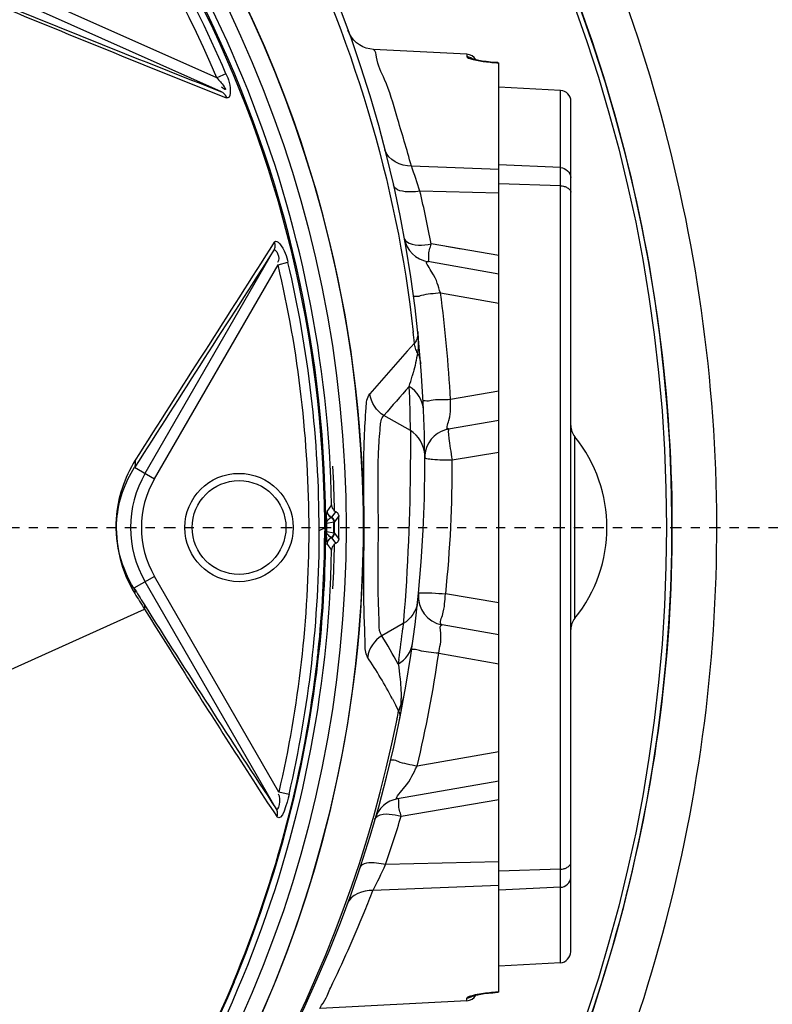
# Model space of a CAD drawing. Header units: inches. Extents: x 22575 to 24734, y 6028 to 6659.
# Tile 46 of 163: x 24602 to 24610, y 6353 to 6364. Entities that reach past the tile are written whole.
import ezdxf

# ---------------------------------------------------------------- set-up
doc = ezdxf.new("R2010")
doc.units = ezdxf.units.IN
doc.header["$LTSCALE"] = 0.5
doc.header["$MEASUREMENT"] = 0
doc.linetypes.add('CENTER', pattern=[2, 1.25, -0.25, 0.25, -0.25])
doc.layers.add('CL', color=1, linetype='Continuous')

# ---------------------------------------------------------------- blocks, each defined once
blk = doc.blocks.new('Flygt Large 14 MGD')
at = {"color": 6, "linetype": 'Continuous'}
for p, q in [((24486.125, 6502.84), (24487.725, 6502.924)), ((24485.777, 6502.746), (24485.777, 6492.603)), ((24486.061, 6502.786), (24486.066, 6502.789)), ((24486.125, 6502.84), (24486.125, 6502.812)), ((24485.102, 6502.426), (24485.777, 6502.464)), ((24485.102, 6502.426), (24485.102, 6492.905)), ((24484.99, 6502.308), (24484.99, 6493.022)), ((24487.246, 6501.876), (24487.239, 6501.86)), ((24485.102, 6501.602), (24485.777, 6501.634)), ((24485.777, 6501.581), (24487.152, 6501.638)), ((24485.102, 6501.405), (24485.777, 6501.426)), ((24485.777, 6501.325), (24487.013, 6501.354)), ((24486.842, 6500.826), (24485.777, 6500.644)), ((24488.207, 6500.744), (24489.637, 6498.267)), ((24486.881, 6500.634), (24485.777, 6500.44)), ((24488.066, 6500.588), (24488.176, 6500.562)), ((24488.176, 6500.562), (24489.535, 6498.208)), ((24485.777, 6500.123), (24486.668, 6500.28)), ((24492.804, 6499.993), (24489.643, 6498.566)), ((24486.904, 6499.611), (24486.87, 6499.678)), ((24486.938, 6499.544), (24486.904, 6499.611)), ((24486.433, 6499.048), (24485.777, 6499.164)), ((24486.867, 6499.116), (24486.874, 6499.165)), ((24485.777, 6498.847), (24486.395, 6498.738)), ((24486.819, 6498.723), (24487.054, 6498.857)), ((24486.819, 6498.723), (24486.824, 6498.772)), ((24484.946, 6498.665), (24484.946, 6496.685)), ((24486.817, 6498.692), (24486.819, 6498.723)), ((24485.777, 6498.498), (24486.357, 6498.4)), ((24489.535, 6498.208), (24489.759, 6498.337)), ((24487.607, 6497.915), (24487.601, 6497.922)), ((24487.623, 6497.893), (24487.607, 6497.915)), ((24487.523, 6497.794), (24487.523, 6497.767)), ((24487.523, 6497.794), (24487.523, 6497.767)), ((24487.523, 6497.794), (24487.569, 6497.733)), ((24487.603, 6497.787), (24487.557, 6497.849)), ((24487.628, 6497.886), (24487.623, 6497.893)), ((24487.649, 6497.857), (24487.628, 6497.886)), ((24487.523, 6497.767), (24487.523, 6497.688)), ((24487.523, 6497.688), (24487.523, 6497.635)), ((24487.654, 6497.718), (24487.576, 6497.732)), ((24487.666, 6497.714), (24487.666, 6497.747)), ((24487.667, 6497.714), (24487.668, 6497.747)), ((24487.677, 6497.679), (24487.677, 6497.747)), ((24487.677, 6497.679), (24487.679, 6497.747)), ((24487.737, 6497.707), (24487.677, 6497.679)), ((24487.523, 6497.635), (24487.523, 6497.582)), ((24487.569, 6497.616), (24487.523, 6497.556)), ((24487.523, 6497.582), (24487.523, 6497.556)), ((24487.576, 6497.618), (24487.654, 6497.632)), ((24487.666, 6497.602), (24487.666, 6497.635)), ((24487.668, 6497.602), (24487.667, 6497.635)), ((24487.677, 6497.603), (24487.677, 6497.635)), ((24487.679, 6497.603), (24487.678, 6497.635)), ((24487.557, 6497.5), (24487.603, 6497.563)), ((24487.628, 6497.464), (24487.644, 6497.485)), ((24487.644, 6497.485), (24487.649, 6497.492)), ((24487.601, 6497.428), (24487.628, 6497.464)), ((24487.601, 6497.428), (24487.628, 6497.464)), ((24489.535, 6497.142), (24488.186, 6494.806)), ((24489.637, 6497.083), (24488.231, 6494.648)), ((24489.752, 6497.017), (24489.535, 6497.142)), ((24486.286, 6496.937), (24485.777, 6496.851)), ((24486.742, 6496.617), (24487.03, 6496.453)), ((24486.324, 6496.599), (24485.777, 6496.503)), ((24485.777, 6496.186), (24486.304, 6496.279)), ((24486.697, 6495.662), (24486.777, 6495.751)), ((24486.412, 6495.115), (24485.777, 6495.227)), ((24485.777, 6494.91), (24486.553, 6494.773)), ((24488.186, 6494.806), (24488.079, 6494.78)), ((24485.777, 6494.705), (24486.515, 6494.58)), ((24486.186, 6494.636), (24486.351, 6494.608)), ((24485.102, 6493.945), (24485.777, 6493.924)), ((24485.777, 6494.024), (24486.637, 6494.004)), ((24485.102, 6493.747), (24485.777, 6493.716)), ((24485.777, 6493.769), (24486.731, 6493.729)), ((24485.102, 6492.905), (24485.777, 6492.869)), ((24488.803, 6492.918), (24491.36, 6491.779)), ((24488.755, 6492.723), (24488.855, 6492.766)), ((24488.855, 6492.766), (24491.312, 6491.672)), ((24485.866, 6492.595), (24485.891, 6492.593)), ((24486.125, 6492.509), (24486.125, 6492.537)), ((24486.125, 6492.509), (24487.144, 6492.456))]:
    blk.add_line(p, q, dxfattribs=at)
at = {"color": 7, "linetype": 'Continuous'}
for p, q in [((24485.777, 6502.746), (24485.777, 6502.747)), ((24485.777, 6502.746), (24485.789, 6502.747)), ((24485.789, 6502.748), (24485.788, 6502.747)), ((24485.789, 6502.747), (24485.789, 6502.748)), ((24487.569, 6497.733), (24487.569, 6497.616)), ((24487.662, 6497.715), (24487.661, 6497.748)), ((24487.661, 6497.602), (24487.662, 6497.635)), ((24487.677, 6497.679), (24487.666, 6497.679)), ((24487.666, 6497.675), (24487.677, 6497.675)), ((24485.789, 6492.603), (24485.777, 6492.603)), ((24485.788, 6492.602), (24485.789, 6492.601)), ((24485.789, 6492.601), (24485.789, 6492.603))]:
    blk.add_line(p, q, dxfattribs=at)
at = {"color": 6, "linetype": 'Continuous'}
for points in [[(24485.913, 6502.759), (24485.891, 6502.757), (24485.867, 6502.754), (24485.842, 6502.752), (24485.816, 6502.75), (24485.789, 6502.748)], [(24486.066, 6502.789), (24486.067, 6502.79), (24486.067, 6502.79), (24486.064, 6502.788), (24486.059, 6502.787), (24486.052, 6502.785), (24486.043, 6502.782), (24486.032, 6502.78), (24486.02, 6502.777), (24486.006, 6502.774), (24485.99, 6502.771), (24485.973, 6502.768), (24485.955, 6502.765), (24485.935, 6502.762), (24485.913, 6502.759)], [(24487.596, 6497.892), (24487.599, 6497.902), (24487.601, 6497.912), (24487.601, 6497.922)], [(24487.523, 6497.794), (24487.524, 6497.799), (24487.524, 6497.804), (24487.525, 6497.809), (24487.527, 6497.815), (24487.529, 6497.82), (24487.532, 6497.825), (24487.535, 6497.83), (24487.538, 6497.834)], [(24487.538, 6497.834), (24487.542, 6497.839), (24487.547, 6497.843), (24487.552, 6497.846), (24487.557, 6497.849)], [(24487.557, 6497.849), (24487.565, 6497.854), (24487.573, 6497.86), (24487.58, 6497.867), (24487.586, 6497.875), (24487.591, 6497.883), (24487.596, 6497.892)], [(24487.529, 6497.529), (24487.527, 6497.535), (24487.525, 6497.54), (24487.524, 6497.545), (24487.524, 6497.551), (24487.523, 6497.556)], [(24487.547, 6497.507), (24487.542, 6497.511), (24487.538, 6497.515), (24487.535, 6497.52), (24487.532, 6497.524), (24487.529, 6497.529)], [(24487.557, 6497.5), (24487.552, 6497.503), (24487.547, 6497.507)], [(24487.601, 6497.428), (24487.601, 6497.438), (24487.599, 6497.448), (24487.596, 6497.457), (24487.591, 6497.466), (24487.586, 6497.474), (24487.58, 6497.482), (24487.573, 6497.489), (24487.565, 6497.495), (24487.557, 6497.5)], [(24485.789, 6492.601), (24485.812, 6492.6), (24485.84, 6492.598), (24485.866, 6492.595)], [(24485.891, 6492.593), (24485.915, 6492.59), (24485.938, 6492.587), (24485.959, 6492.584), (24485.978, 6492.581), (24485.995, 6492.578), (24486.011, 6492.575), (24486.024, 6492.572), (24486.036, 6492.569), (24486.047, 6492.566), (24486.055, 6492.564), (24486.061, 6492.562), (24486.065, 6492.561), (24486.066, 6492.56)], [(24487.144, 6492.456), (24487.183, 6492.451), (24487.223, 6492.442), (24487.261, 6492.427), (24487.297, 6492.407), (24487.33, 6492.383), (24487.36, 6492.354), (24487.385, 6492.322), (24487.407, 6492.287), (24487.423, 6492.25)]]:
    blk.add_lwpolyline(points, dxfattribs=at)
at = {"color": 7, "linetype": 'Continuous'}
for points in [[(24487.649, 6497.857), (24487.648, 6497.847), (24487.646, 6497.837), (24487.643, 6497.828), (24487.639, 6497.819), (24487.633, 6497.811), (24487.627, 6497.804), (24487.62, 6497.797), (24487.612, 6497.792), (24487.596, 6497.783)], [(24487.651, 6497.852), (24487.65, 6497.852), (24487.65, 6497.853), (24487.65, 6497.854), (24487.65, 6497.855), (24487.65, 6497.855), (24487.649, 6497.856), (24487.649, 6497.856), (24487.649, 6497.857), (24487.649, 6497.857)], [(24487.573, 6497.755), (24487.571, 6497.748), (24487.569, 6497.741), (24487.569, 6497.733)], [(24487.596, 6497.783), (24487.59, 6497.779), (24487.585, 6497.774), (24487.58, 6497.768), (24487.576, 6497.762), (24487.573, 6497.755)], [(24487.576, 6497.732), (24487.577, 6497.739), (24487.578, 6497.746), (24487.58, 6497.752), (24487.583, 6497.759), (24487.587, 6497.765), (24487.591, 6497.77), (24487.596, 6497.775)], [(24487.596, 6497.775), (24487.601, 6497.78), (24487.607, 6497.783)], [(24487.655, 6497.731), (24487.655, 6497.729), (24487.655, 6497.728), (24487.655, 6497.726), (24487.654, 6497.725), (24487.654, 6497.724), (24487.654, 6497.722), (24487.654, 6497.721), (24487.654, 6497.719), (24487.654, 6497.718)], [(24487.661, 6497.748), (24487.661, 6497.746), (24487.66, 6497.744), (24487.66, 6497.742), (24487.659, 6497.74), (24487.659, 6497.738), (24487.658, 6497.736), (24487.657, 6497.734), (24487.656, 6497.732), (24487.655, 6497.731)], [(24487.569, 6497.616), (24487.569, 6497.609), (24487.571, 6497.602), (24487.573, 6497.594), (24487.576, 6497.588), (24487.58, 6497.581), (24487.585, 6497.576)], [(24487.58, 6497.597), (24487.578, 6497.604), (24487.577, 6497.611), (24487.576, 6497.618)], [(24487.607, 6497.566), (24487.601, 6497.57), (24487.596, 6497.574), (24487.591, 6497.579), (24487.587, 6497.585), (24487.583, 6497.59), (24487.58, 6497.597)], [(24487.585, 6497.576), (24487.59, 6497.571), (24487.596, 6497.566), (24487.612, 6497.558)], [(24487.654, 6497.632), (24487.654, 6497.63), (24487.654, 6497.629), (24487.654, 6497.627), (24487.654, 6497.626), (24487.654, 6497.625), (24487.655, 6497.623), (24487.655, 6497.622), (24487.655, 6497.62), (24487.655, 6497.619)], [(24487.612, 6497.558), (24487.619, 6497.552), (24487.627, 6497.546), (24487.633, 6497.538)], [(24487.633, 6497.538), (24487.638, 6497.53), (24487.643, 6497.522)], [(24487.643, 6497.522), (24487.646, 6497.512), (24487.648, 6497.502), (24487.649, 6497.492)], [(24487.649, 6497.492), (24487.649, 6497.493), (24487.649, 6497.493), (24487.649, 6497.494), (24487.65, 6497.494), (24487.65, 6497.495), (24487.65, 6497.495), (24487.65, 6497.496), (24487.65, 6497.497), (24487.651, 6497.498)]]:
    blk.add_lwpolyline(points, dxfattribs=at)
at = {"color": 6, "linetype": 'Continuous'}
for centre, radius in [((24500.482, 6497.675), 16.535), ((24500.482, 6497.675), 13.039), ((24488.612, 6497.675), 0.591), ((24488.612, 6497.675), 0.512)]:
    blk.add_circle(centre, radius, dxfattribs=at)
for centre, radius, start, end in [((24500.482, 6497.675), 16.592, 117.4947, 109.7585), ((24500.482, 6497.005), 13.898, 91.9859, 268.0141), ((24500.482, 6497.675), 13.228, 91.5783, 88.4217), ((24500.461, 6497.059), 13.841, 98.5195, 168.714), ((24500.487, 6497.669), 13.236, 137.5696, 193.6331), ((24500.482, 6497.675), 12.883, 137.5813, 178.9012), ((24485.681, 6504.627), 1.884, 273.302, 274.6693), ((24485.671, 6504.752), 2.009, 274.6629, 275.8726), ((24486.131, 6502.722), 0.118, 93, 151.4318), ((24499.727, 6496.801), 13.473, 154.0631, 157.8697), ((24500.546, 6497.658), 12.881, 157.2522, 173.9133), ((24500.542, 6497.668), 12.866, 157.2897, 173.5837), ((24499.455, 6496.916), 13.179, 157.9649, 159.0023), ((24495.126, 6497.56), 8.957, 152.9117, 154.9369), ((24499.659, 6496.99), 13.378, 160.9612, 163.3381), ((24384.94, 6432.414), 123.827, 32.2598, 33.49186), ((24500.481, 6497.706), 12.745, 166.9335, 179.9981), ((24500.481, 6497.706), 12.633, 166.9336, 179.9981), ((24500.489, 6497.004), 14.204, 166.6652, 171.7271), ((24500.3, 6497.104), 13.674, 168.7661, 169.1528), ((24486.561, 6499.74), 0.315, 333.1218, 348.4733), ((24487.521, 6499.59), 0.679, 177.6203, 179.3036), ((24487.085, 6499.465), 0.277, 151.3347, 169.4936), ((24488.624, 6499.557), 1.783, 178.678, 180.518), ((24492.205, 6502.36), 5.972, 208.1266, 213.2037), ((24500.332, 6497.274), 13.59, 172.2111, 173.6727), ((24492.353, 6502.164), 6.246, 208.6929, 211.97), ((24500.521, 6497.675), 12.844, 173.6056, 173.9785), ((24500.497, 6497.673), 12.832, 173.9567, 179.667), ((24500.458, 6497.681), 12.781, 173.9744, 179.7047), ((24484.793, 6498.788), 0.197, 321.0576, 359.9997), ((24486.171, 6497.675), 1.575, 141.0576, 218.9424), ((24486.34, 6498.427), 0.315, 354.2578, 80), ((24444.91, 6470.251), 52.917, 32.0545, 32.2737), ((24499.501, 6497.029), 13.216, 174.0454, 180.3969), ((24488.612, 6497.675), 1.184, 329.9997, 30.0006), ((24488.612, 6497.675), 1.066, 330.0001, 29.9999), ((24486.276, 6497.71), 1.385, 1.5723, 2.8866), ((24500.425, 6497.674), 12.759, 179.8195, 179.9871), ((24500.479, 6497.707), 12.741, 180, 193.2776), ((24500.479, 6497.707), 12.631, 180, 193.2775), ((24487.53, 6497.695), 0.15, 304.2031, 307.3461), ((24487.538, 6497.684), 0.136, 307.3613, 310.6765), ((24500.452, 6497.676), 12.787, 179.9931, 180.1812), ((24500.482, 6497.674), 12.816, 180.3222, 233.2842), ((24500.382, 6497.684), 12.705, 180.0419, 180.2189), ((24500.482, 6497.685), 12.805, 180.3677, 233.3139), ((24487.511, 6497.722), 0.183, 301.4762, 304.1842), ((24500.482, 6497.675), 12.883, 181.0988, 222.4187), ((23860.149, 6896.628), 745.748, 327.374512, 327.591329), ((23791.04, 6943.734), 829.309, 327.212948, 327.407389), ((24486.269, 6496.91), 0.315, 286.711, 355.2493), ((24484.793, 6496.561), 0.197, 0.0003, 38.9424), ((24500.333, 6496.737), 13.592, 180.5033, 182.5337), ((24469.571, 6511.324), 22.934, 318.5289, 319.579), ((24500.488, 6497.006), 14.202, 182.9347, 187.6534), ((24469.963, 6510.878), 22.617, 318.0237, 319.589), ((24489.973, 6495.114), 3.376, 162.3848, 164.3836), ((24490.257, 6495.034), 3.672, 164.3657, 164.9905), ((24500.267, 6497.069), 13.643, 185.9205, 186.4323), ((24486.498, 6494.463), 0.315, 10.3067, 80), ((24499.579, 6497.045), 13.294, 190.6869, 193.2222), ((24500.483, 6497.666), 13.232, 193.6275, 269.3623), ((24494.217, 6496.438), 7.961, 197.8005, 199.8944), ((24485.108, 6493.022), 0.118, 180, 267), ((24412.63, 6301.763), 205.816, 67.5083, 68.29366), ((24416.832, 6309.17), 197.341, 67.79711, 68.61032), ((24500.48, 6497.707), 12.632, 203.0282, 229.1504), ((24500.52, 6497.736), 12.789, 203.0793, 216.9421), ((24485.681, 6490.73), 1.875, 85.4046, 86.6989), ((24485.67, 6490.584), 2.022, 83.1381, 85.4068), ((24486.131, 6492.627), 0.118, 208.5657, 267)]:
    blk.add_arc(centre, radius, start, end, dxfattribs=at)
at = {"color": 7, "linetype": 'Continuous'}
for centre, radius, start, end in [((24486.826, 6500.945), 0.315, 280, 343.9091), ((24500.482, 6497.675), 12.913, 177.0243, 179.2168), ((24500.482, 6497.675), 12.905, 179.747, 180.253), ((24500.482, 6497.675), 12.828, 179.8079, 180.1921), ((24500.482, 6497.675), 12.82, 179.8222, 180.1778), ((24500.482, 6497.675), 12.913, 180.7832, 182.9757), ((24486.269, 6496.91), 0.315, 355.2493, 0.3868), ((24486.269, 6496.91), 0.315, 280, 286.711)]:
    blk.add_arc(centre, radius, start, end, dxfattribs=at)
blk.add_ellipse((24486.269, 6496.91), major_axis=(0.055, -0.31), ratio=0.067136, start_param=-0.000226, end_param=1.649053, dxfattribs=at)
at = {"color": 6, "linetype": 'Continuous'}
for points, knots in [([(24508.864, 6513.533), (24509.182, 6513.388), (24509.829, 6513.123), (24511.07, 6512.479), (24513.152, 6511.196), (24515.791, 6508.865), (24518.259, 6505.445), (24520.511, 6500.315), (24521.191, 6493.18), (24518.575, 6485.043), (24513.084, 6478.503), (24505.589, 6474.427), (24497.157, 6473.271), (24491.591, 6474.456), (24489.008, 6475.489)], [0, 0, 0, 0, 0.015697, 0.031393, 0.062773, 0.125436, 0.188116, 0.250802, 0.375528, 0.500306, 0.625148, 0.750062, 0.875014, 1, 1, 1, 1]), ([(24508.795, 6513.352), (24511.357, 6512.31), (24514.906, 6509.804), (24518.143, 6505.256), (24520.364, 6500.118), (24520.979, 6492.981), (24518.266, 6484.879), (24512.679, 6478.422), (24505.113, 6474.475), (24496.657, 6473.485), (24491.117, 6474.794), (24488.558, 6475.885)], [0, 0, 0, 0, 0.124465, 0.187141, 0.249831, 0.374614, 0.499522, 0.624525, 0.749627, 0.874792, 1, 1, 1, 1]), ([(24489.008, 6475.489), (24485.62, 6476.843), (24479.364, 6481.11), (24473.537, 6490.751), (24472.029, 6501.902), (24473.958, 6509.161), (24475.509, 6512.471)], [0, 0, 0, 0, 0.249789, 0.499739, 0.749781, 1, 1, 1, 1]), ([(24475.776, 6512.481), (24474.3, 6509.419), (24472.45, 6502.792), (24473.339, 6492.61), (24477.841, 6483.546), (24485.348, 6476.844), (24494.788, 6473.55), (24503.1, 6474.14), (24509.091, 6476.603), (24514.389, 6480.208), (24517.367, 6484.186), (24518.652, 6487.075)], [0, 0, 0, 0, 0.130141, 0.256914, 0.383071, 0.508363, 0.632667, 0.756007, 0.817618, 0.878957, 1, 1, 1, 1]), ([(24475.657, 6512.341), (24474.283, 6509.397), (24472.47, 6503.01), (24473.18, 6493.086), (24477.41, 6484.058), (24484.657, 6477.199), (24493.975, 6473.593), (24502.347, 6473.904), (24508.486, 6476.18), (24512.644, 6478.832), (24516.12, 6482.329), (24517.855, 6485.129), (24518.552, 6486.603)], [0, 0, 0, 0, 0.12495, 0.249862, 0.37474, 0.499589, 0.624414, 0.749191, 0.811899, 0.874607, 0.937303, 1, 1, 1, 1]), ([(24488.558, 6475.885), (24485.272, 6477.287), (24479.239, 6481.578), (24473.656, 6491.082), (24472.272, 6501.992), (24474.132, 6509.104), (24475.665, 6512.336)], [0, 0, 0, 0, 0.249837, 0.499823, 0.74983, 1, 1, 1, 1]), ([(24508.226, 6482.458), (24506.409, 6481.387), (24502.337, 6479.907), (24495.874, 6480.025), (24489.859, 6482.389), (24485.014, 6486.661), (24481.901, 6492.318), (24480.807, 6498.674), (24481.839, 6505.047), (24483.916, 6508.82), (24485.181, 6510.511)], [0, 0, 0, 0, 0.124914, 0.249885, 0.374837, 0.499806, 0.624822, 0.749912, 0.874925, 1, 1, 1, 1]), ([(24486.483, 6507.477), (24484.723, 6504.965), (24482.559, 6498.837), (24484.564, 6489.393), (24491.151, 6482.332), (24497.414, 6480.599), (24500.481, 6480.598)], [0, 0, 0, 0, 0.249998, 0.500001, 0.750002, 1, 1, 1, 1]), ([(24500.482, 6481.078), (24497.502, 6481.078), (24491.417, 6482.764), (24485.02, 6489.626), (24483.071, 6498.802), (24485.178, 6504.752), (24486.887, 6507.193)], [0, 0, 0, 0, 0.250025, 0.500032, 0.750017, 1, 1, 1, 1]), ([(24487.725, 6502.924), (24487.742, 6502.936), (24487.636, 6502.781), (24487.638, 6502.751), (24487.61, 6502.694)], [0, 0, 0, 0, 0.251762, 1, 1, 1, 1]), ([(24486.056, 6502.782), (24486.064, 6502.784), (24486.077, 6502.788), (24486.09, 6502.792), (24486.096, 6502.794)], [0, 0, 0, 0, 0.549878, 1, 1, 1, 1]), ([(24486.058, 6502.787), (24486.065, 6502.792), (24486.081, 6502.801), (24486.097, 6502.807), (24486.105, 6502.809)], [0, 0, 0, 0, 0.50694, 1, 1, 1, 1]), ([(24486.096, 6502.794), (24486.099, 6502.795), (24486.104, 6502.797), (24486.109, 6502.799), (24486.112, 6502.8)], [0, 0, 0, 0, 0.540879, 1, 1, 1, 1]), ([(24486.105, 6502.809), (24486.109, 6502.81), (24486.115, 6502.811), (24486.122, 6502.812), (24486.125, 6502.812)], [0, 0, 0, 0, 0.50856, 1, 1, 1, 1]), ([(24486.112, 6502.8), (24486.113, 6502.801), (24486.117, 6502.803), (24486.12, 6502.805), (24486.122, 6502.806)], [0, 0, 0, 0, 0.561286, 1, 1, 1, 1]), ([(24486.122, 6502.806), (24486.123, 6502.807), (24486.124, 6502.809), (24486.125, 6502.811), (24486.125, 6502.812)], [0, 0, 0, 0, 0.584104, 1, 1, 1, 1]), ([(24485.039, 6501.389), (24485.026, 6501.382), (24485.005, 6501.369), (24484.99, 6501.345), (24484.99, 6501.334)], [0, 0, 0, 0, 0.572531, 1, 1, 1, 1]), ([(24485.102, 6501.405), (24485.091, 6501.404), (24485.069, 6501.401), (24485.049, 6501.393), (24485.039, 6501.389)], [0, 0, 0, 0, 0.502902, 1, 1, 1, 1]), ([(24487.013, 6501.354), (24487.045, 6501.346), (24487.132, 6501.331), (24487.275, 6501.332), (24487.295, 6501.393)], [0, 0, 0, 0, 0.340034, 1, 1, 1, 1]), ([(24488.207, 6500.744), (24488.2, 6500.757), (24488.192, 6500.786), (24488.195, 6500.816), (24488.2, 6500.83)], [0, 0, 0, 0, 0.493279, 1, 1, 1, 1]), ([(24489.643, 6498.566), (24489.508, 6498.782), (24489.033, 6499.541), (24488.552, 6500.295), (24488.201, 6500.83)], [0, 0, 0, 0, 0.284665, 1, 1, 1, 1]), ([(24486.881, 6500.634), (24486.922, 6500.642), (24486.721, 6500.429), (24486.717, 6500.362), (24486.668, 6500.28)], [0, 0, 0, 0, 0.307163, 1, 1, 1, 1]), ([(24486.668, 6500.28), (24486.737, 6500.264), (24486.843, 6500.251), (24486.911, 6500.211), (24486.96, 6500.214), (24486.958, 6500.208)], [0, 0, 0, 0, 0.709995, 0.930176, 1, 1, 1, 1]), ([(24486.87, 6499.678), (24486.863, 6499.691), (24486.856, 6499.724), (24486.859, 6499.757), (24486.863, 6499.774)], [0, 0, 0, 0, 0.462012, 1, 1, 1, 1]), ([(24486.874, 6499.165), (24486.871, 6499.187), (24486.865, 6499.233), (24486.86, 6499.279), (24486.857, 6499.302)], [0, 0, 0, 0, 0.490303, 1, 1, 1, 1]), ([(24487.208, 6499.089), (24487.236, 6499.046), (24487.235, 6498.876), (24487.259, 6498.409), (24487.237, 6497.654), (24487.261, 6496.896), (24487.228, 6496.43), (24487.218, 6496.256), (24487.184, 6496.216)], [0, 0, 0, 0, 0.053686, 0.164954, 0.499067, 0.833582, 0.945203, 1, 1, 1, 1]), ([(24486.433, 6499.048), (24486.425, 6498.974), (24486.389, 6498.913), (24486.425, 6498.732), (24486.395, 6498.738)], [0, 0, 0, 0, 0.709912, 1, 1, 1, 1]), ([(24486.433, 6499.048), (24486.503, 6499.038), (24486.61, 6499.035), (24486.681, 6499.001), (24486.729, 6499.009), (24486.728, 6499.003)], [0, 0, 0, 0, 0.710126, 0.930267, 1, 1, 1, 1]), ([(24487.054, 6498.857), (24487.081, 6498.823), (24487.081, 6498.676), (24487.102, 6498.288), (24487.082, 6497.655), (24487.104, 6497.017), (24487.075, 6496.633), (24487.063, 6496.482), (24487.03, 6496.454)], [0, 0, 0, 0, 0.054069, 0.166127, 0.499558, 0.833669, 0.945669, 1, 1, 1, 1]), ([(24486.395, 6498.738), (24486.429, 6498.732), (24486.356, 6498.557), (24486.371, 6498.478), (24486.357, 6498.4)], [0, 0, 0, 0, 0.300919, 1, 1, 1, 1]), ([(24486.742, 6496.617), (24486.742, 6496.73), (24486.741, 6497.422), (24486.77, 6498.115), (24486.817, 6498.692)], [0, 0, 0, 0, 0.163346, 1, 1, 1, 1]), ([(24489.652, 6498.507), (24489.648, 6498.516), (24489.641, 6498.536), (24489.642, 6498.556), (24489.643, 6498.566)], [0, 0, 0, 0, 0.486529, 1, 1, 1, 1]), ([(24486.567, 6498.387), (24486.557, 6498.387), (24486.537, 6498.388), (24486.516, 6498.388), (24486.506, 6498.389)], [0, 0, 0, 0, 0.476282, 1, 1, 1, 1]), ([(24486.654, 6498.396), (24486.653, 6498.388), (24486.61, 6498.39), (24486.589, 6498.387), (24486.567, 6498.387)], [0, 0, 0, 0, 0.255915, 1, 1, 1, 1]), ([(24489.745, 6496.941), (24489.863, 6497.132), (24490.034, 6497.63), (24489.895, 6498.155), (24489.751, 6498.394)], [0, 0, 0, 0, 0.444907, 1, 1, 1, 1]), ([(24489.759, 6498.339), (24489.754, 6498.347), (24489.749, 6498.365), (24489.749, 6498.385), (24489.751, 6498.394)], [0, 0, 0, 0, 0.487574, 1, 1, 1, 1]), ([(24489.759, 6498.337), (24489.897, 6498.12), (24490.018, 6497.637), (24489.86, 6497.185), (24489.752, 6497.017)], [0, 0, 0, 0, 0.562272, 1, 1, 1, 1]), ([(24487.654, 6497.829), (24487.653, 6497.83), (24487.652, 6497.832), (24487.651, 6497.831), (24487.65, 6497.83)], [0, 0, 0, 0, 0.615173, 1, 1, 1, 1]), ([(24487.656, 6497.818), (24487.656, 6497.821), (24487.655, 6497.824), (24487.654, 6497.827), (24487.654, 6497.829)], [0, 0, 0, 0, 0.605727, 1, 1, 1, 1]), ([(24487.659, 6497.779), (24487.659, 6497.787), (24487.658, 6497.8), (24487.657, 6497.813), (24487.656, 6497.818)], [0, 0, 0, 0, 0.602699, 1, 1, 1, 1]), ([(24487.607, 6497.783), (24487.613, 6497.78), (24487.625, 6497.771), (24487.636, 6497.761), (24487.641, 6497.754)], [0, 0, 0, 0, 0.471442, 1, 1, 1, 1]), ([(24487.641, 6497.754), (24487.643, 6497.753), (24487.646, 6497.748), (24487.649, 6497.744), (24487.651, 6497.741)], [0, 0, 0, 0, 0.475672, 1, 1, 1, 1]), ([(24487.651, 6497.741), (24487.652, 6497.74), (24487.653, 6497.736), (24487.655, 6497.733), (24487.655, 6497.731)], [0, 0, 0, 0, 0.470839, 1, 1, 1, 1]), ([(24487.655, 6497.619), (24487.653, 6497.61), (24487.644, 6497.596), (24487.632, 6497.585), (24487.627, 6497.581)], [0, 0, 0, 0, 0.561295, 1, 1, 1, 1]), ([(24487.651, 6497.498), (24487.652, 6497.503), (24487.666, 6497.537), (24487.657, 6497.575), (24487.657, 6497.607)], [0, 0, 0, 0, 0.127759, 1, 1, 1, 1]), ([(24489.752, 6497.017), (24489.745, 6497.006), (24489.738, 6496.98), (24489.741, 6496.954), (24489.745, 6496.941)], [0, 0, 0, 0, 0.487667, 1, 1, 1, 1]), ([(24486.324, 6496.599), (24486.355, 6496.605), (24486.285, 6496.416), (24486.309, 6496.355), (24486.304, 6496.279)], [0, 0, 0, 0, 0.289906, 1, 1, 1, 1]), ([(24486.304, 6496.279), (24486.375, 6496.283), (24486.482, 6496.274), (24486.556, 6496.302), (24486.603, 6496.288), (24486.602, 6496.295)], [0, 0, 0, 0, 0.71022, 0.930326, 1, 1, 1, 1]), ([(24486.664, 6495.77), (24486.655, 6495.787), (24486.639, 6495.825), (24486.631, 6495.864), (24486.629, 6495.884)], [0, 0, 0, 0, 0.501331, 1, 1, 1, 1]), ([(24486.664, 6495.77), (24486.673, 6495.753), (24486.687, 6495.718), (24486.695, 6495.681), (24486.697, 6495.662)], [0, 0, 0, 0, 0.500426, 1, 1, 1, 1]), ([(24486.662, 6495.534), (24486.66, 6495.558), (24486.661, 6495.604), (24486.683, 6495.646), (24486.697, 6495.662)], [0, 0, 0, 0, 0.527643, 1, 1, 1, 1]), ([(24500, 6483.269), (24498.373, 6483.326), (24495.106, 6484.024), (24490.89, 6486.704), (24487.857, 6490.692), (24486.894, 6493.91), (24486.71, 6495.541)], [0, 0, 0, 0, 0.24915, 0.49873, 0.749004, 1, 1, 1, 1]), ([(24486.412, 6495.115), (24486.482, 6495.124), (24486.589, 6495.125), (24486.661, 6495.159), (24486.709, 6495.15), (24486.708, 6495.156)], [0, 0, 0, 0, 0.710141, 0.930279, 1, 1, 1, 1]), ([(24486.412, 6495.115), (24486.445, 6495.035), (24486.439, 6494.97), (24486.589, 6494.767), (24486.553, 6494.773)], [0, 0, 0, 0, 0.702132, 1, 1, 1, 1]), ([(24488.231, 6494.648), (24488.222, 6494.633), (24488.169, 6494.711), (24488.173, 6494.755), (24488.192, 6494.782)], [0, 0, 0, 0, 0.358065, 1, 1, 1, 1]), ([(24486.553, 6494.773), (24486.535, 6494.776), (24486.553, 6494.664), (24486.523, 6494.626), (24486.515, 6494.58)], [0, 0, 0, 0, 0.274176, 1, 1, 1, 1]), ([(24488.228, 6494.561), (24488.196, 6494.516), (24488.099, 6494.678), (24488.087, 6494.746), (24488.079, 6494.78)], [0, 0, 0, 0, 0.611722, 1, 1, 1, 1]), ([(24486.808, 6494.519), (24486.806, 6494.533), (24486.725, 6494.614), (24486.604, 6494.592), (24486.515, 6494.58)], [0, 0, 0, 0, 0.138689, 1, 1, 1, 1]), ([(24488.228, 6494.561), (24488.222, 6494.575), (24488.217, 6494.606), (24488.224, 6494.635), (24488.232, 6494.648)], [0, 0, 0, 0, 0.510829, 1, 1, 1, 1]), ([(24485.039, 6493.961), (24485.026, 6493.967), (24485.005, 6493.981), (24484.99, 6494.004), (24484.99, 6494.015)], [0, 0, 0, 0, 0.572531, 1, 1, 1, 1]), ([(24485.102, 6493.945), (24485.091, 6493.945), (24485.069, 6493.949), (24485.049, 6493.956), (24485.039, 6493.961)], [0, 0, 0, 0, 0.502902, 1, 1, 1, 1]), ([(24486.637, 6494.004), (24486.671, 6494.01), (24486.764, 6494.018), (24486.913, 6494.001), (24486.927, 6493.935)], [0, 0, 0, 0, 0.33832, 1, 1, 1, 1]), ([(24486.731, 6493.729), (24486.78, 6493.547), (24486.878, 6493.235), (24486.992, 6492.826), (24487.112, 6492.609), (24487.119, 6492.473), (24487.144, 6492.456)], [0, 0, 0, 0, 0.422496, 0.737985, 0.933754, 1, 1, 1, 1]), ([(24488.755, 6492.723), (24488.742, 6492.754), (24488.707, 6492.816), (24488.697, 6493.004), (24488.751, 6492.985)], [0, 0, 0, 0, 0.373335, 1, 1, 1, 1]), ([(24488.803, 6492.918), (24488.791, 6492.924), (24488.768, 6492.943), (24488.754, 6492.97), (24488.751, 6492.985)], [0, 0, 0, 0, 0.487946, 1, 1, 1, 1]), ([(24488.855, 6492.766), (24488.827, 6492.798), (24488.799, 6492.821), (24488.746, 6492.91), (24488.789, 6492.879), (24488.802, 6492.87)], [0, 0, 0, 0, 0.616486, 0.76913, 1, 1, 1, 1]), ([(24486.125, 6492.537), (24486.125, 6492.545), (24486.094, 6492.556), (24486.074, 6492.563), (24486.057, 6492.567)], [0, 0, 0, 0, 0.289238, 1, 1, 1, 1]), ([(24486.059, 6492.563), (24486.066, 6492.557), (24486.081, 6492.548), (24486.097, 6492.542), (24486.105, 6492.54)], [0, 0, 0, 0, 0.506958, 1, 1, 1, 1]), ([(24486.105, 6492.54), (24486.109, 6492.54), (24486.115, 6492.538), (24486.122, 6492.538), (24486.125, 6492.537)], [0, 0, 0, 0, 0.508542, 1, 1, 1, 1])]:
    blk.add_open_spline(points, degree=3, knots=knots, dxfattribs=at)
for points in [[(24488.666, 6502.639), (24489.425, 6504.444), (24490.638, 6506.112), (24492.122, 6507.389)], [(24488.674, 6502.635), (24489.431, 6504.44), (24490.643, 6506.107), (24492.126, 6507.385)], [(24485.876, 6502.754), (24485.937, 6502.76), (24485.997, 6502.768), (24486.056, 6502.782)], [(24485.102, 6502.426), (24485.047, 6502.423), (24484.99, 6502.362), (24484.99, 6502.308)], [(24487.152, 6501.638), (24487.256, 6501.629), (24487.395, 6501.684), (24487.431, 6501.783)], [(24485.102, 6501.602), (24485.05, 6501.6), (24484.99, 6501.548), (24484.99, 6501.496)], [(24488.066, 6500.588), (24488.087, 6500.678), (24488.145, 6500.904), (24488.2, 6500.831)], [(24488.207, 6500.744), (24488.179, 6500.789), (24488.15, 6500.631), (24488.18, 6500.587)], [(24486.843, 6499.618), (24486.845, 6499.67), (24486.852, 6499.722), (24486.863, 6499.774)], [(24486.857, 6499.302), (24486.849, 6499.382), (24486.842, 6499.461), (24486.842, 6499.541)], [(24486.874, 6499.165), (24486.794, 6499.12), (24486.732, 6499.03), (24486.719, 6498.939)], [(24487.054, 6498.857), (24487.134, 6498.904), (24487.197, 6498.997), (24487.208, 6499.089)], [(24486.663, 6498.487), (24486.673, 6498.581), (24486.737, 6498.676), (24486.819, 6498.723)], [(24489.751, 6498.394), (24489.715, 6498.452), (24489.678, 6498.508), (24489.645, 6498.567)], [(24486.506, 6498.389), (24486.456, 6498.391), (24486.406, 6498.395), (24486.357, 6498.4)], [(24486.585, 6496.883), (24486.586, 6496.78), (24486.653, 6496.668), (24486.742, 6496.617)], [(24487.03, 6496.453), (24487.112, 6496.405), (24487.174, 6496.31), (24487.184, 6496.216)], [(24486.598, 6496.391), (24486.602, 6496.291), (24486.668, 6496.185), (24486.755, 6496.136)], [(24486.664, 6495.77), (24486.675, 6495.843), (24486.692, 6495.914), (24486.711, 6495.985)], [(24486.662, 6495.535), (24486.654, 6495.613), (24486.652, 6495.692), (24486.664, 6495.77)], [(24485.102, 6493.747), (24485.05, 6493.75), (24484.99, 6493.802), (24484.99, 6493.853)], [(24486.731, 6493.729), (24486.843, 6493.734), (24486.992, 6493.663), (24487.019, 6493.554)], [(24486.057, 6492.567), (24486.009, 6492.579), (24485.96, 6492.586), (24485.911, 6492.592)]]:
    blk.add_open_spline(points, degree=3, dxfattribs=at)
at = {"color": 7, "linetype": 'Continuous'}
for points, knots in [([(24487.129, 6500.857), (24487.125, 6500.844), (24487.038, 6500.776), (24486.926, 6500.807), (24486.842, 6500.826)], [0, 0, 0, 0, 0.140419, 1, 1, 1, 1]), ([(24486.842, 6500.826), (24486.851, 6500.779), (24486.88, 6500.742), (24486.863, 6500.631), (24486.881, 6500.634)], [0, 0, 0, 0, 0.725795, 1, 1, 1, 1]), ([(24487.607, 6497.783), (24487.614, 6497.787), (24487.626, 6497.796), (24487.636, 6497.809), (24487.64, 6497.816)], [0, 0, 0, 0, 0.491499, 1, 1, 1, 1]), ([(24487.64, 6497.816), (24487.642, 6497.818), (24487.644, 6497.824), (24487.647, 6497.83), (24487.648, 6497.833)], [0, 0, 0, 0, 0.503357, 1, 1, 1, 1]), ([(24487.648, 6497.833), (24487.648, 6497.836), (24487.65, 6497.842), (24487.651, 6497.848), (24487.651, 6497.852)], [0, 0, 0, 0, 0.506292, 1, 1, 1, 1]), ([(24487.655, 6497.619), (24487.657, 6497.616), (24487.659, 6497.611), (24487.661, 6497.605), (24487.661, 6497.602)], [0, 0, 0, 0, 0.503025, 1, 1, 1, 1]), ([(24487.651, 6497.498), (24487.65, 6497.512), (24487.64, 6497.539), (24487.619, 6497.56), (24487.607, 6497.566)], [0, 0, 0, 0, 0.497962, 1, 1, 1, 1]), ([(24486.584, 6496.912), (24486.584, 6496.919), (24486.543, 6496.923), (24486.522, 6496.928), (24486.501, 6496.93)], [0, 0, 0, 0, 0.258107, 1, 1, 1, 1])]:
    blk.add_open_spline(points, degree=3, knots=knots, dxfattribs=at)
blk.add_open_spline([(24486.501, 6496.93), (24486.429, 6496.936), (24486.358, 6496.938), (24486.286, 6496.937)], degree=3, dxfattribs=at)
at = {"layer": 'CL', "linetype": 'CENTER', "ltscale": 0.2}
blk.add_line((24500.482, 6497.675), (24467.341, 6497.675), dxfattribs=at)

msp = doc.modelspace()

# ---------------------------------------------------------------- block references
at = {"rotation": 180}
msp.add_blockref('Flygt Large 14 MGD', (49093.042, 12856.154), dxfattribs=at)

doc.saveas('drawing.dxf')
